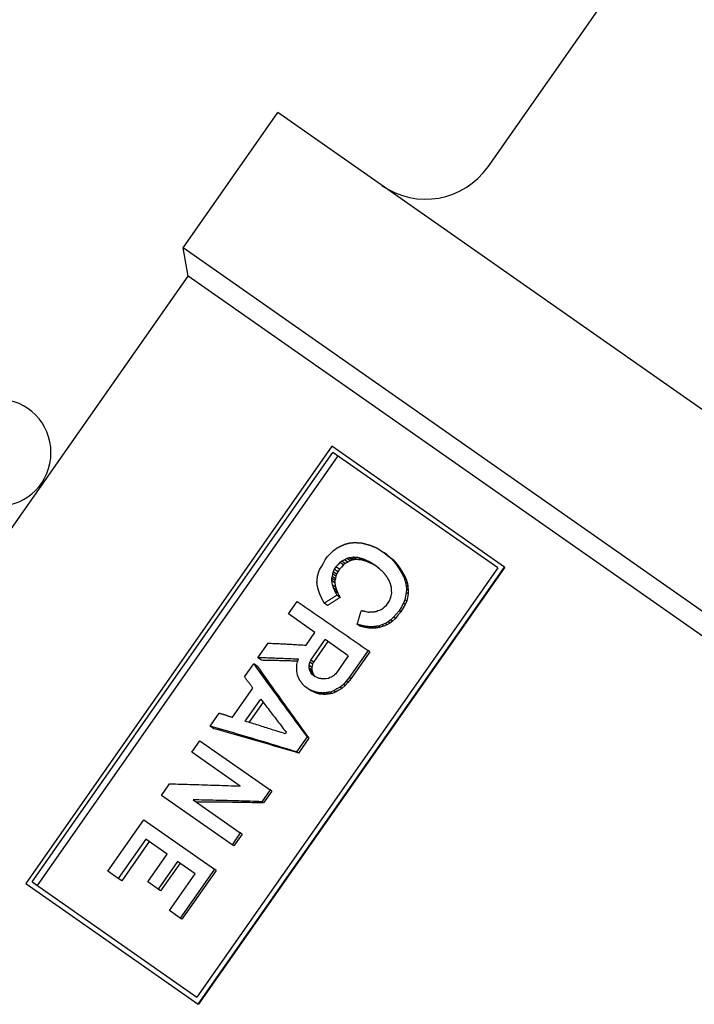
# Model space of a CAD drawing. Header units: millimetres. Extents: x 93 to 376, y -75 to 291.
# Tile 3 of 19: x 140 to 167, y 79 to 117. Entities that reach past the tile are written whole.
import ezdxf

# ---------------------------------------------------------------- set-up
doc = ezdxf.new("R2010")
doc.units = ezdxf.units.MM
doc.layers.add('Detail', color=2, linetype='Continuous')

msp = doc.modelspace()

# ---------------------------------------------------------------- linework, layer by layer
at = {"layer": 'Detail'}
for p, q in [((158.392, 111.626), (175.641, 136.26)), ((146.39, 108.433), (150.118, 113.757)), ((179.607, 93.109), (150.118, 113.757)), ((175.525, 88.032), (146.39, 108.433)), ((146.586, 107.319), (146.39, 108.433)), ((130.285, 84.038), (146.586, 107.319)), ((173.235, 88.659), (146.586, 107.319)), ((152.247, 100.623), (140.201, 83.419)), ((140.449, 83.477), (152.286, 100.382)), ((159.036, 95.868), (152.247, 100.623)), ((158.776, 95.837), (152.286, 100.382)), ((152.484, 100.243), (140.647, 83.338)), ((152.191, 96.4), (152.306, 96.516)), ((154.014, 96.622), (154.307, 96.434)), ((151.911, 96.026), (151.984, 96.153)), ((151.984, 96.153), (152.068, 96.273)), ((152.068, 96.273), (152.191, 96.4)), ((152.744, 96.156), (152.639, 96.105)), ((152.829, 96.203), (152.744, 96.156)), ((152.877, 96.063), (152.744, 96.156)), ((152.918, 96.23), (152.829, 96.203)), ((152.961, 96.111), (152.829, 96.203)), ((153.01, 96.237), (152.918, 96.23)), ((153.049, 96.139), (152.918, 96.23)), ((153.049, 96.139), (152.961, 96.111)), ((153.09, 96.253), (153.01, 96.237)), ((153.139, 96.147), (153.01, 96.237)), ((153.139, 96.147), (153.049, 96.139)), ((153.218, 96.163), (153.09, 96.253)), ((153.218, 96.163), (153.139, 96.147)), ((153.413, 96.151), (153.289, 96.238)), ((153.638, 96.083), (153.519, 96.166)), ((154.307, 96.434), (154.441, 96.323)), ((154.414, 96.359), (154.307, 96.434)), ((154.414, 96.359), (154.545, 96.25)), ((154.441, 96.323), (154.588, 96.202)), ((154.545, 96.25), (154.687, 96.133)), ((154.687, 96.133), (154.588, 96.202)), ((158.776, 95.837), (146.939, 78.933)), ((146.99, 78.665), (159.036, 95.868)), ((159.046, 95.861), (147, 78.658)), ((151.723, 95.659), (151.776, 95.783)), ((151.776, 95.783), (151.847, 95.91)), ((151.847, 95.91), (151.911, 96.026)), ((152.341, 95.779), (152.294, 95.687)), ((152.408, 95.874), (152.341, 95.779)), ((152.477, 95.684), (152.341, 95.779)), ((152.487, 95.962), (152.408, 95.874)), ((152.544, 95.779), (152.408, 95.874)), ((152.544, 95.779), (152.477, 95.684)), ((152.565, 96.049), (152.487, 95.962)), ((152.622, 95.867), (152.544, 95.779)), ((152.639, 96.105), (152.565, 96.049)), ((152.7, 95.955), (152.565, 96.049)), ((152.7, 95.955), (152.622, 95.867)), ((152.773, 96.011), (152.639, 96.105)), ((152.773, 96.011), (152.7, 95.955)), ((152.877, 96.063), (152.773, 96.011)), ((152.961, 96.111), (152.877, 96.063)), ((153.943, 95.94), (153.745, 96.061)), ((153.858, 95.982), (153.745, 96.061)), ((153.995, 95.899), (153.858, 95.982)), ((154.125, 95.795), (153.943, 95.94)), ((154.801, 95.999), (154.706, 96.065)), ((154.908, 95.854), (154.817, 95.917)), ((155.006, 95.696), (154.919, 95.756)), ((159.046, 95.861), (159.036, 95.868)), ((151.691, 95.539), (151.723, 95.659)), ((152.252, 95.502), (152.233, 95.426)), ((152.233, 95.426), (152.238, 95.334)), ((152.366, 95.333), (152.233, 95.426)), ((152.267, 95.598), (152.252, 95.502)), ((152.385, 95.409), (152.252, 95.502)), ((152.294, 95.687), (152.267, 95.598)), ((152.402, 95.504), (152.267, 95.598)), ((152.43, 95.592), (152.294, 95.687)), ((152.385, 95.409), (152.366, 95.333)), ((152.402, 95.504), (152.385, 95.409)), ((152.43, 95.592), (152.402, 95.504)), ((152.477, 95.684), (152.43, 95.592)), ((155.093, 95.546), (155.01, 95.604)), ((155.171, 95.383), (155.092, 95.439)), ((152.238, 95.334), (152.251, 95.253)), ((152.369, 95.242), (152.238, 95.334)), ((152.251, 95.253), (152.264, 95.172)), ((152.393, 95.082), (152.264, 95.172)), ((152.434, 94.947), (152.307, 95.035)), ((152.366, 95.333), (152.369, 95.242)), ((152.369, 95.242), (152.381, 95.162)), ((152.381, 95.162), (152.393, 95.082)), ((154.598, 94.965), (154.588, 95.079)), ((154.6, 94.839), (154.598, 94.965)), ((155.218, 95.226), (155.142, 95.279)), ((155.168, 95.136), (155.182, 95.001)), ((155.242, 95.084), (155.168, 95.136)), ((155.182, 95.001), (155.176, 94.863)), ((155.254, 94.951), (155.182, 95.001)), ((155.242, 95.084), (155.254, 94.951)), ((155.254, 94.951), (155.246, 94.814)), ((152.356, 94.93), (152.401, 94.845)), ((152.48, 94.843), (152.356, 94.93)), ((152.401, 94.845), (152.447, 94.76)), ((152.567, 94.675), (152.447, 94.76)), ((152.48, 94.843), (152.523, 94.759)), ((152.523, 94.759), (152.567, 94.675)), ((154.517, 94.54), (154.551, 94.641)), ((154.551, 94.641), (154.586, 94.742)), ((154.586, 94.742), (154.6, 94.839)), ((155.122, 94.58), (155.063, 94.443)), ((155.149, 94.721), (155.122, 94.58)), ((155.19, 94.533), (155.122, 94.58)), ((155.176, 94.863), (155.149, 94.721)), ((155.246, 94.814), (155.176, 94.863)), ((155.217, 94.673), (155.19, 94.533)), ((155.246, 94.814), (155.217, 94.673)), ((150.544, 94.024), (150.887, 94.514)), ((152.074, 94.361), (151.949, 94.449)), ((154.049, 94.155), (154.119, 94.177)), ((154.119, 94.177), (154.189, 94.2)), ((154.189, 94.2), (154.263, 94.254)), ((154.263, 94.254), (154.317, 94.306)), ((154.317, 94.306), (154.4, 94.372)), ((154.4, 94.372), (154.458, 94.456)), ((154.458, 94.456), (154.517, 94.54)), ((154.983, 94.303), (154.895, 94.151)), ((155.049, 94.257), (154.96, 94.105)), ((155.063, 94.443), (154.983, 94.303)), ((155.13, 94.397), (155.049, 94.257)), ((155.13, 94.397), (155.063, 94.443)), ((155.19, 94.533), (155.13, 94.397)), ((151.581, 93.298), (150.544, 94.024)), ((153.548, 94.131), (153.669, 94.099)), ((153.93, 94.113), (153.992, 94.123)), ((153.992, 94.123), (154.049, 94.155)), ((154.57, 93.79), (154.458, 93.708)), ((154.678, 93.893), (154.57, 93.79)), ((154.637, 93.743), (154.57, 93.79)), ((154.744, 93.846), (154.637, 93.743)), ((154.782, 94.016), (154.678, 93.893)), ((154.744, 93.846), (154.678, 93.893)), ((154.848, 93.97), (154.744, 93.846)), ((154.895, 94.151), (154.782, 94.016)), ((154.96, 94.105), (154.848, 93.97)), ((154.96, 94.105), (154.895, 94.151)), ((153.331, 93.552), (153.241, 93.615)), ((153.493, 93.51), (153.406, 93.57)), ((153.675, 93.471), (153.593, 93.529)), ((153.843, 93.461), (153.764, 93.516)), ((154.007, 93.471), (153.931, 93.524)), ((154.214, 93.593), (154.075, 93.548)), ((154.148, 93.497), (154.075, 93.548)), ((154.286, 93.543), (154.148, 93.497)), ((154.342, 93.646), (154.214, 93.593)), ((154.286, 93.543), (154.214, 93.593)), ((154.412, 93.598), (154.286, 93.543)), ((154.458, 93.708), (154.342, 93.646)), ((154.412, 93.598), (154.342, 93.646)), ((154.526, 93.66), (154.412, 93.598)), ((154.526, 93.66), (154.458, 93.708)), ((154.637, 93.743), (154.526, 93.66)), ((151.229, 92.795), (151.581, 93.298)), ((151.414, 92.202), (151.983, 93.016)), ((152.894, 92.378), (151.983, 93.016)), ((149.338, 92.301), (149.74, 92.875)), ((152.089, 92.941), (151.52, 92.128)), ((149.484, 92.198), (149.338, 92.301)), ((150.893, 92.139), (150.928, 92.239)), ((152.894, 92.378), (152.4, 91.672)), ((153.671, 92.584), (152.925, 91.519)), ((153.739, 92.536), (152.993, 91.471)), ((153.739, 92.536), (153.671, 92.584)), ((148.81, 91.547), (149.17, 92.062)), ((149.317, 91.959), (149.17, 92.062)), ((150.863, 91.768), (150.869, 91.853)), ((150.864, 91.946), (150.87, 92.031)), ((150.869, 91.853), (150.864, 91.946)), ((150.87, 92.031), (150.893, 92.139)), ((151.354, 91.888), (151.355, 91.94)), ((151.456, 91.816), (151.354, 91.888)), ((151.372, 91.839), (151.354, 91.888)), ((151.355, 91.94), (151.356, 91.993)), ((151.356, 91.993), (151.366, 92.057)), ((151.46, 91.92), (151.356, 91.993)), ((151.366, 92.057), (151.376, 92.122)), ((151.376, 92.122), (151.414, 92.202)), ((151.481, 92.048), (151.376, 92.122)), ((151.52, 92.128), (151.414, 92.202)), ((151.458, 91.868), (151.456, 91.816)), ((151.46, 91.92), (151.458, 91.868)), ((151.471, 91.984), (151.46, 91.92)), ((151.481, 92.048), (151.471, 91.984)), ((151.52, 92.128), (151.481, 92.048)), ((150.876, 91.687), (150.863, 91.768)), ((150.899, 91.618), (150.876, 91.687)), ((150.921, 91.549), (150.899, 91.618)), ((151.474, 91.767), (151.372, 91.839)), ((151.38, 91.798), (151.372, 91.839)), ((151.481, 91.728), (151.38, 91.798)), ((151.414, 91.72), (151.38, 91.798)), ((151.514, 91.651), (151.414, 91.72)), ((151.457, 91.655), (151.414, 91.72)), ((151.456, 91.816), (151.474, 91.767)), ((151.555, 91.587), (151.457, 91.655)), ((151.533, 91.584), (151.457, 91.655)), ((151.474, 91.767), (151.481, 91.728)), ((151.481, 91.728), (151.514, 91.651)), ((151.514, 91.651), (151.555, 91.587)), ((151.637, 91.529), (151.533, 91.584)), ((151.555, 91.587), (151.589, 91.555)), ((151.75, 91.485), (151.637, 91.529)), ((152.006, 91.467), (151.879, 91.466)), ((152.108, 91.485), (152.006, 91.467)), ((152.166, 91.516), (152.108, 91.485)), ((152.214, 91.535), (152.166, 91.516)), ((152.272, 91.566), (152.214, 91.535)), ((152.31, 91.593), (152.272, 91.566)), ((152.355, 91.632), (152.31, 91.593)), ((152.4, 91.672), (152.355, 91.632)), ((152.925, 91.519), (152.804, 91.372)), ((152.993, 91.471), (152.872, 91.324)), ((152.993, 91.471), (152.925, 91.519)), ((148.333, 89.956), (149.137, 91.104)), ((151.187, 91.167), (151.111, 91.237)), ((151.318, 91.074), (151.187, 91.167)), ((152.571, 91.142), (152.447, 91.069)), ((152.641, 91.094), (152.518, 91.019)), ((152.699, 91.248), (152.571, 91.142)), ((152.641, 91.094), (152.571, 91.142)), ((152.768, 91.2), (152.641, 91.094)), ((152.804, 91.372), (152.699, 91.248)), ((152.768, 91.2), (152.699, 91.248)), ((152.872, 91.324), (152.768, 91.2)), ((152.872, 91.324), (152.804, 91.372)), ((151.492, 90.989), (151.318, 91.074)), ((151.411, 91.01), (151.318, 91.074)), ((151.58, 90.927), (151.411, 91.01)), ((151.58, 90.927), (151.492, 90.989)), ((151.765, 90.868), (151.681, 90.927)), ((151.965, 90.854), (151.885, 90.909)), ((152.117, 90.872), (152.04, 90.926)), ((152.323, 90.995), (152.183, 90.95)), ((152.258, 90.898), (152.183, 90.95)), ((152.395, 90.944), (152.258, 90.898)), ((152.447, 91.069), (152.323, 90.995)), ((152.395, 90.944), (152.323, 90.995)), ((152.518, 91.019), (152.395, 90.944)), ((148.834, 89.801), (149.446, 90.674)), ((149.541, 90.549), (148.985, 89.754)), ((147.453, 89.609), (147.813, 90.124)), ((147.599, 89.507), (147.453, 89.609)), ((150.446, 89.368), (150.404, 89.308)), ((151.271, 89.183), (150.86, 88.596)), ((151.339, 89.135), (151.271, 89.183)), ((146.732, 88.58), (147.051, 89.035)), ((147.051, 89.035), (149.813, 87.101)), ((151.339, 89.135), (150.929, 88.548)), ((148.638, 87.246), (146.732, 88.58)), ((150.929, 88.548), (150.86, 88.596)), ((145.543, 86.882), (145.861, 87.336)), ((148.318, 84.939), (145.543, 86.882)), ((149.813, 87.101), (149.486, 86.634)), ((149.881, 87.053), (149.555, 86.586)), ((149.881, 87.053), (149.813, 87.101)), ((146.789, 86.705), (148.644, 85.405)), ((149.555, 86.586), (149.486, 86.634)), ((143.437, 83.899), (144.852, 85.92)), ((144.852, 85.92), (147.626, 83.978)), ((148.644, 85.405), (148.318, 84.939)), ((148.713, 85.358), (148.386, 84.891)), ((148.713, 85.358), (148.644, 85.405)), ((144.922, 85.159), (143.842, 83.615)), ((145.058, 85.064), (143.977, 83.52)), ((145.767, 84.567), (144.922, 85.159)), ((148.386, 84.891), (148.318, 84.939)), ((145.005, 83.479), (145.767, 84.567)), ((146.171, 84.284), (145.409, 83.195)), ((146.272, 84.214), (145.509, 83.125)), ((146.868, 83.796), (146.171, 84.284)), ((143.842, 83.615), (143.437, 83.899)), ((145.854, 82.349), (146.868, 83.796)), ((147.626, 83.978), (146.278, 82.052)), ((147.695, 83.93), (146.346, 82.004)), ((147.695, 83.93), (147.626, 83.978)), ((140.201, 83.419), (146.99, 78.665)), ((140.449, 83.477), (146.939, 78.933)), ((143.977, 83.52), (143.842, 83.615)), ((145.409, 83.195), (145.005, 83.479)), ((145.509, 83.125), (145.409, 83.195)), ((146.278, 82.052), (145.854, 82.349)), ((146.346, 82.004), (146.278, 82.052)), ((147, 78.658), (146.99, 78.665))]:
    msp.add_line(p, q, dxfattribs=at)
at = {"layer": 'Detail', "flags": 128}
for points in [[(152.306, 96.516), (152.312, 96.52), (152.318, 96.524), (152.323, 96.529), (152.329, 96.533), (152.335, 96.537), (152.341, 96.541), (152.346, 96.545), (152.352, 96.549), (152.358, 96.553), (152.364, 96.557), (152.369, 96.562), (152.375, 96.566), (152.381, 96.57), (152.387, 96.574), (152.392, 96.578), (152.398, 96.582), (152.404, 96.586), (152.41, 96.59), (152.415, 96.595), (152.421, 96.599), (152.427, 96.603), (152.433, 96.607), (152.438, 96.611), (152.444, 96.615)], [(152.444, 96.615), (152.451, 96.619), (152.458, 96.622), (152.464, 96.626), (152.471, 96.629), (152.478, 96.633), (152.485, 96.636), (152.491, 96.64), (152.498, 96.643), (152.505, 96.647), (152.511, 96.65), (152.518, 96.653), (152.525, 96.657), (152.532, 96.66), (152.538, 96.664), (152.545, 96.667), (152.552, 96.671), (152.558, 96.674), (152.565, 96.678), (152.572, 96.681), (152.579, 96.685), (152.585, 96.688), (152.592, 96.692), (152.599, 96.695), (152.605, 96.699)], [(152.605, 96.699), (152.613, 96.702), (152.62, 96.705), (152.627, 96.708), (152.634, 96.711), (152.642, 96.714), (152.649, 96.718), (152.656, 96.721), (152.663, 96.724), (152.67, 96.727), (152.678, 96.73), (152.685, 96.733), (152.692, 96.736), (152.699, 96.739), (152.707, 96.743), (152.714, 96.746), (152.721, 96.749), (152.728, 96.752), (152.735, 96.755), (152.743, 96.758), (152.75, 96.761), (152.757, 96.765), (152.764, 96.768), (152.771, 96.771), (152.779, 96.774)], [(152.779, 96.774), (152.786, 96.776), (152.793, 96.777), (152.8, 96.779), (152.807, 96.781), (152.814, 96.783), (152.821, 96.784), (152.828, 96.786), (152.835, 96.788), (152.842, 96.79), (152.849, 96.792), (152.856, 96.793), (152.863, 96.795), (152.87, 96.797), (152.877, 96.799), (152.884, 96.8), (152.891, 96.802), (152.898, 96.804), (152.905, 96.806), (152.912, 96.807), (152.919, 96.809), (152.926, 96.811), (152.933, 96.813), (152.94, 96.814), (152.947, 96.816)], [(152.947, 96.816), (152.955, 96.817), (152.964, 96.818), (152.972, 96.819), (152.981, 96.819), (152.989, 96.82), (152.998, 96.821), (153.006, 96.822), (153.014, 96.822), (153.023, 96.823), (153.031, 96.824), (153.04, 96.825), (153.048, 96.825), (153.057, 96.826), (153.065, 96.827), (153.074, 96.828), (153.082, 96.829), (153.091, 96.829), (153.099, 96.83), (153.107, 96.831), (153.116, 96.832), (153.124, 96.832), (153.133, 96.833), (153.141, 96.834), (153.15, 96.835)], [(153.15, 96.835), (153.162, 96.834), (153.173, 96.833), (153.185, 96.832), (153.197, 96.832), (153.208, 96.831), (153.22, 96.83), (153.232, 96.829), (153.244, 96.828), (153.255, 96.828), (153.267, 96.827), (153.279, 96.826), (153.291, 96.825), (153.302, 96.824), (153.314, 96.824), (153.326, 96.823), (153.338, 96.822), (153.349, 96.821), (153.361, 96.82), (153.373, 96.82), (153.385, 96.819), (153.396, 96.818), (153.408, 96.817), (153.42, 96.816), (153.432, 96.816)], [(153.432, 96.816), (153.444, 96.812), (153.456, 96.809), (153.468, 96.806), (153.48, 96.802), (153.493, 96.799), (153.505, 96.796), (153.517, 96.792), (153.529, 96.789), (153.541, 96.786), (153.554, 96.782), (153.566, 96.779), (153.578, 96.776), (153.59, 96.772), (153.602, 96.769), (153.615, 96.765), (153.627, 96.762), (153.639, 96.759), (153.651, 96.755), (153.664, 96.752), (153.676, 96.749), (153.688, 96.745), (153.7, 96.742), (153.712, 96.739), (153.725, 96.735)], [(153.725, 96.735), (153.737, 96.731), (153.749, 96.726), (153.761, 96.721), (153.773, 96.716), (153.785, 96.712), (153.797, 96.707), (153.809, 96.702), (153.821, 96.698), (153.833, 96.693), (153.845, 96.688), (153.857, 96.683), (153.869, 96.679), (153.881, 96.674), (153.893, 96.669), (153.905, 96.664), (153.918, 96.66), (153.93, 96.655), (153.942, 96.65), (153.954, 96.645), (153.966, 96.641), (153.978, 96.636), (153.99, 96.631), (154.002, 96.626), (154.014, 96.622)], [(153.289, 96.238), (153.281, 96.238), (153.272, 96.239), (153.264, 96.24), (153.256, 96.24), (153.247, 96.241), (153.239, 96.242), (153.231, 96.242), (153.222, 96.243), (153.214, 96.243), (153.206, 96.244), (153.198, 96.245), (153.189, 96.245), (153.181, 96.246), (153.173, 96.247), (153.164, 96.247), (153.156, 96.248), (153.148, 96.249), (153.14, 96.249), (153.131, 96.25), (153.123, 96.25), (153.115, 96.251), (153.106, 96.252), (153.098, 96.252), (153.09, 96.253)], [(153.413, 96.151), (153.405, 96.152), (153.396, 96.152), (153.388, 96.153), (153.38, 96.153), (153.372, 96.154), (153.364, 96.154), (153.356, 96.155), (153.348, 96.155), (153.34, 96.156), (153.331, 96.156), (153.323, 96.157), (153.315, 96.157), (153.307, 96.158), (153.299, 96.158), (153.291, 96.159), (153.283, 96.159), (153.275, 96.16), (153.266, 96.16), (153.258, 96.161), (153.25, 96.161), (153.242, 96.162), (153.234, 96.162), (153.226, 96.163), (153.218, 96.163)], [(153.519, 96.166), (153.509, 96.169), (153.5, 96.172), (153.49, 96.175), (153.481, 96.178), (153.471, 96.181), (153.461, 96.184), (153.452, 96.187), (153.442, 96.19), (153.433, 96.193), (153.423, 96.196), (153.413, 96.199), (153.404, 96.202), (153.394, 96.205), (153.385, 96.208), (153.375, 96.211), (153.366, 96.214), (153.356, 96.217), (153.346, 96.22), (153.337, 96.223), (153.327, 96.226), (153.318, 96.229), (153.308, 96.232), (153.298, 96.235), (153.289, 96.238)], [(153.638, 96.083), (153.628, 96.086), (153.619, 96.088), (153.609, 96.091), (153.6, 96.094), (153.591, 96.097), (153.581, 96.1), (153.572, 96.103), (153.563, 96.106), (153.553, 96.108), (153.544, 96.111), (153.534, 96.114), (153.525, 96.117), (153.516, 96.12), (153.506, 96.123), (153.497, 96.125), (153.488, 96.128), (153.478, 96.131), (153.469, 96.134), (153.46, 96.137), (153.45, 96.14), (153.441, 96.143), (153.431, 96.145), (153.422, 96.148), (153.413, 96.151)], [(153.745, 96.061), (153.736, 96.066), (153.726, 96.07), (153.717, 96.074), (153.707, 96.079), (153.698, 96.083), (153.689, 96.087), (153.679, 96.092), (153.67, 96.096), (153.66, 96.101), (153.651, 96.105), (153.641, 96.109), (153.632, 96.114), (153.623, 96.118), (153.613, 96.122), (153.604, 96.127), (153.594, 96.131), (153.585, 96.135), (153.576, 96.14), (153.566, 96.144), (153.557, 96.148), (153.547, 96.153), (153.538, 96.157), (153.528, 96.161), (153.519, 96.166)], [(154.588, 96.202), (154.593, 96.197), (154.598, 96.191), (154.603, 96.185), (154.608, 96.179), (154.613, 96.174), (154.618, 96.168), (154.623, 96.162), (154.628, 96.157), (154.632, 96.151), (154.637, 96.145), (154.642, 96.14), (154.647, 96.134), (154.652, 96.128), (154.657, 96.123), (154.662, 96.117), (154.667, 96.111), (154.672, 96.105), (154.677, 96.1), (154.682, 96.094), (154.687, 96.088), (154.692, 96.083), (154.696, 96.077), (154.701, 96.071), (154.706, 96.065)], [(154.687, 96.133), (154.692, 96.128), (154.696, 96.122), (154.701, 96.116), (154.706, 96.111), (154.711, 96.105), (154.715, 96.1), (154.72, 96.094), (154.725, 96.088), (154.73, 96.083), (154.734, 96.077), (154.739, 96.072), (154.744, 96.066), (154.749, 96.061), (154.753, 96.055), (154.758, 96.049), (154.763, 96.044), (154.768, 96.038), (154.773, 96.033), (154.777, 96.027), (154.782, 96.021), (154.787, 96.016), (154.792, 96.01), (154.796, 96.005), (154.801, 95.999)], [(153.858, 95.982), (153.849, 95.986), (153.84, 95.991), (153.831, 95.995), (153.821, 95.999), (153.812, 96.003), (153.803, 96.007), (153.794, 96.012), (153.785, 96.016), (153.775, 96.02), (153.766, 96.024), (153.757, 96.028), (153.748, 96.033), (153.739, 96.037), (153.729, 96.041), (153.72, 96.045), (153.711, 96.049), (153.702, 96.053), (153.693, 96.058), (153.684, 96.062), (153.674, 96.066), (153.665, 96.07), (153.656, 96.074), (153.647, 96.078), (153.638, 96.083)], [(154.288, 95.646), (154.281, 95.652), (154.274, 95.658), (154.267, 95.665), (154.26, 95.671), (154.254, 95.677), (154.247, 95.683), (154.24, 95.689), (154.233, 95.696), (154.227, 95.702), (154.22, 95.708), (154.213, 95.714), (154.206, 95.721), (154.2, 95.727), (154.193, 95.733), (154.186, 95.739), (154.179, 95.745), (154.173, 95.752), (154.166, 95.758), (154.159, 95.764), (154.152, 95.77), (154.146, 95.777), (154.139, 95.783), (154.132, 95.789), (154.125, 95.795)], [(154.706, 96.065), (154.711, 96.059), (154.716, 96.053), (154.72, 96.047), (154.725, 96.041), (154.729, 96.035), (154.734, 96.028), (154.739, 96.022), (154.743, 96.016), (154.748, 96.01), (154.752, 96.004), (154.757, 95.998), (154.762, 95.991), (154.766, 95.985), (154.771, 95.979), (154.775, 95.973), (154.78, 95.967), (154.785, 95.96), (154.789, 95.954), (154.794, 95.948), (154.799, 95.942), (154.803, 95.936), (154.808, 95.93), (154.812, 95.923), (154.817, 95.917)], [(154.801, 95.999), (154.806, 95.993), (154.81, 95.987), (154.814, 95.981), (154.819, 95.975), (154.823, 95.969), (154.828, 95.963), (154.832, 95.957), (154.837, 95.951), (154.841, 95.945), (154.845, 95.939), (154.85, 95.932), (154.854, 95.926), (154.859, 95.92), (154.863, 95.914), (154.868, 95.908), (154.872, 95.902), (154.877, 95.896), (154.881, 95.89), (154.885, 95.884), (154.89, 95.878), (154.894, 95.872), (154.899, 95.866), (154.903, 95.86), (154.908, 95.854)], [(154.817, 95.917), (154.821, 95.91), (154.826, 95.904), (154.83, 95.897), (154.834, 95.89), (154.838, 95.884), (154.843, 95.877), (154.847, 95.87), (154.851, 95.864), (154.855, 95.857), (154.86, 95.85), (154.864, 95.843), (154.868, 95.837), (154.872, 95.83), (154.877, 95.823), (154.881, 95.817), (154.885, 95.81), (154.889, 95.803), (154.894, 95.797), (154.898, 95.79), (154.902, 95.783), (154.907, 95.776), (154.911, 95.77), (154.915, 95.763), (154.919, 95.756)], [(154.908, 95.854), (154.912, 95.847), (154.916, 95.84), (154.92, 95.834), (154.924, 95.827), (154.928, 95.821), (154.932, 95.814), (154.936, 95.808), (154.94, 95.801), (154.944, 95.794), (154.949, 95.788), (154.953, 95.781), (154.957, 95.775), (154.961, 95.768), (154.965, 95.762), (154.969, 95.755), (154.973, 95.748), (154.977, 95.742), (154.981, 95.735), (154.985, 95.729), (154.99, 95.722), (154.994, 95.715), (154.998, 95.709), (155.002, 95.702), (155.006, 95.696)], [(154.919, 95.756), (154.923, 95.75), (154.927, 95.744), (154.931, 95.737), (154.934, 95.731), (154.938, 95.725), (154.942, 95.718), (154.946, 95.712), (154.949, 95.706), (154.953, 95.699), (154.957, 95.693), (154.961, 95.686), (154.965, 95.68), (154.968, 95.674), (154.972, 95.667), (154.976, 95.661), (154.98, 95.655), (154.983, 95.648), (154.987, 95.642), (154.991, 95.636), (154.995, 95.629), (154.998, 95.623), (155.002, 95.617), (155.006, 95.61), (155.01, 95.604)], [(151.66, 95.274), (151.661, 95.28), (151.661, 95.286), (151.662, 95.291), (151.662, 95.297), (151.662, 95.303), (151.663, 95.308), (151.663, 95.314), (151.663, 95.32), (151.664, 95.325), (151.664, 95.331), (151.665, 95.337), (151.665, 95.342), (151.665, 95.348), (151.666, 95.354), (151.666, 95.359), (151.667, 95.365), (151.667, 95.371), (151.667, 95.376), (151.668, 95.382), (151.668, 95.388), (151.668, 95.393), (151.669, 95.399), (151.669, 95.405), (151.67, 95.41)], [(151.67, 95.41), (151.67, 95.416), (151.671, 95.421), (151.672, 95.426), (151.673, 95.432), (151.674, 95.437), (151.675, 95.443), (151.676, 95.448), (151.677, 95.453), (151.677, 95.459), (151.678, 95.464), (151.679, 95.469), (151.68, 95.475), (151.681, 95.48), (151.682, 95.485), (151.683, 95.491), (151.684, 95.496), (151.684, 95.501), (151.685, 95.507), (151.686, 95.512), (151.687, 95.517), (151.688, 95.523), (151.689, 95.528), (151.69, 95.534), (151.691, 95.539)], [(154.409, 95.489), (154.404, 95.495), (154.399, 95.502), (154.394, 95.509), (154.389, 95.515), (154.384, 95.522), (154.379, 95.528), (154.374, 95.535), (154.369, 95.541), (154.364, 95.548), (154.359, 95.554), (154.354, 95.561), (154.348, 95.567), (154.343, 95.574), (154.338, 95.58), (154.333, 95.587), (154.328, 95.594), (154.323, 95.6), (154.318, 95.607), (154.313, 95.613), (154.308, 95.62), (154.303, 95.626), (154.298, 95.633), (154.293, 95.639), (154.288, 95.646)], [(154.5, 95.336), (154.496, 95.343), (154.492, 95.349), (154.489, 95.356), (154.485, 95.362), (154.481, 95.368), (154.477, 95.375), (154.473, 95.381), (154.47, 95.387), (154.466, 95.394), (154.462, 95.4), (154.458, 95.406), (154.455, 95.413), (154.451, 95.419), (154.447, 95.425), (154.443, 95.432), (154.44, 95.438), (154.436, 95.444), (154.432, 95.451), (154.428, 95.457), (154.425, 95.464), (154.421, 95.47), (154.417, 95.476), (154.413, 95.483), (154.409, 95.489)], [(155.006, 95.696), (155.01, 95.689), (155.013, 95.683), (155.017, 95.677), (155.02, 95.671), (155.024, 95.665), (155.028, 95.658), (155.031, 95.652), (155.035, 95.646), (155.038, 95.64), (155.042, 95.633), (155.046, 95.627), (155.049, 95.621), (155.053, 95.615), (155.057, 95.608), (155.06, 95.602), (155.064, 95.596), (155.067, 95.59), (155.071, 95.583), (155.075, 95.577), (155.078, 95.571), (155.082, 95.565), (155.085, 95.558), (155.089, 95.552), (155.093, 95.546)], [(155.01, 95.604), (155.013, 95.597), (155.017, 95.59), (155.02, 95.583), (155.024, 95.576), (155.027, 95.57), (155.03, 95.563), (155.034, 95.556), (155.037, 95.549), (155.041, 95.542), (155.044, 95.535), (155.048, 95.528), (155.051, 95.521), (155.054, 95.514), (155.058, 95.508), (155.061, 95.501), (155.065, 95.494), (155.068, 95.487), (155.072, 95.48), (155.075, 95.473), (155.079, 95.466), (155.082, 95.459), (155.085, 95.453), (155.089, 95.446), (155.092, 95.439)], [(155.092, 95.439), (155.094, 95.432), (155.096, 95.425), (155.099, 95.419), (155.101, 95.412), (155.103, 95.405), (155.105, 95.399), (155.107, 95.392), (155.109, 95.386), (155.111, 95.379), (155.113, 95.372), (155.115, 95.366), (155.117, 95.359), (155.119, 95.352), (155.121, 95.346), (155.123, 95.339), (155.126, 95.332), (155.128, 95.326), (155.13, 95.319), (155.132, 95.312), (155.134, 95.306), (155.136, 95.299), (155.138, 95.292), (155.14, 95.286), (155.142, 95.279)], [(155.093, 95.546), (155.096, 95.539), (155.099, 95.532), (155.102, 95.526), (155.106, 95.519), (155.109, 95.512), (155.112, 95.505), (155.116, 95.499), (155.119, 95.492), (155.122, 95.485), (155.125, 95.478), (155.129, 95.471), (155.132, 95.465), (155.135, 95.458), (155.139, 95.451), (155.142, 95.444), (155.145, 95.438), (155.148, 95.431), (155.152, 95.424), (155.155, 95.417), (155.158, 95.41), (155.162, 95.404), (155.165, 95.397), (155.168, 95.39), (155.171, 95.383)], [(155.171, 95.383), (155.173, 95.377), (155.175, 95.37), (155.177, 95.364), (155.179, 95.357), (155.181, 95.351), (155.183, 95.344), (155.185, 95.337), (155.187, 95.331), (155.189, 95.324), (155.191, 95.318), (155.193, 95.311), (155.195, 95.305), (155.197, 95.298), (155.199, 95.291), (155.201, 95.285), (155.203, 95.278), (155.205, 95.272), (155.206, 95.265), (155.208, 95.259), (155.21, 95.252), (155.212, 95.245), (155.214, 95.239), (155.216, 95.232), (155.218, 95.226)], [(151.668, 95.162), (151.668, 95.167), (151.667, 95.172), (151.667, 95.176), (151.667, 95.181), (151.666, 95.186), (151.666, 95.19), (151.666, 95.195), (151.665, 95.2), (151.665, 95.204), (151.665, 95.209), (151.664, 95.214), (151.664, 95.218), (151.664, 95.223), (151.664, 95.228), (151.663, 95.232), (151.663, 95.237), (151.663, 95.242), (151.662, 95.246), (151.662, 95.251), (151.662, 95.256), (151.661, 95.26), (151.661, 95.265), (151.661, 95.27), (151.66, 95.274)], [(151.723, 94.945), (151.721, 94.954), (151.718, 94.963), (151.716, 94.972), (151.714, 94.981), (151.712, 94.99), (151.709, 94.999), (151.707, 95.008), (151.705, 95.018), (151.702, 95.027), (151.7, 95.036), (151.698, 95.045), (151.695, 95.054), (151.693, 95.063), (151.691, 95.072), (151.689, 95.081), (151.686, 95.09), (151.684, 95.099), (151.682, 95.108), (151.679, 95.117), (151.677, 95.126), (151.675, 95.135), (151.673, 95.144), (151.67, 95.153), (151.668, 95.162)], [(152.264, 95.172), (152.266, 95.167), (152.268, 95.161), (152.269, 95.155), (152.271, 95.15), (152.273, 95.144), (152.275, 95.138), (152.277, 95.132), (152.278, 95.127), (152.28, 95.121), (152.282, 95.115), (152.284, 95.11), (152.286, 95.104), (152.288, 95.098), (152.289, 95.093), (152.291, 95.087), (152.293, 95.081), (152.295, 95.075), (152.297, 95.07), (152.298, 95.064), (152.3, 95.058), (152.302, 95.053), (152.304, 95.047), (152.306, 95.041), (152.307, 95.035)], [(152.307, 95.035), (152.309, 95.031), (152.311, 95.027), (152.313, 95.022), (152.315, 95.018), (152.317, 95.013), (152.32, 95.009), (152.322, 95.005), (152.324, 95), (152.326, 94.996), (152.328, 94.991), (152.33, 94.987), (152.332, 94.983), (152.334, 94.978), (152.336, 94.974), (152.338, 94.969), (152.34, 94.965), (152.342, 94.961), (152.344, 94.956), (152.346, 94.952), (152.348, 94.947), (152.35, 94.943), (152.352, 94.939), (152.354, 94.934), (152.356, 94.93)], [(152.393, 95.082), (152.395, 95.076), (152.397, 95.071), (152.398, 95.065), (152.4, 95.059), (152.402, 95.054), (152.403, 95.048), (152.405, 95.043), (152.407, 95.037), (152.408, 95.031), (152.41, 95.026), (152.412, 95.02), (152.414, 95.014), (152.415, 95.009), (152.417, 95.003), (152.419, 94.998), (152.42, 94.992), (152.422, 94.986), (152.424, 94.981), (152.425, 94.975), (152.427, 94.969), (152.429, 94.964), (152.431, 94.958), (152.432, 94.952), (152.434, 94.947)], [(154.554, 95.209), (154.552, 95.215), (154.55, 95.22), (154.547, 95.225), (154.545, 95.231), (154.543, 95.236), (154.541, 95.241), (154.538, 95.246), (154.536, 95.252), (154.534, 95.257), (154.531, 95.262), (154.529, 95.268), (154.527, 95.273), (154.525, 95.278), (154.522, 95.284), (154.52, 95.289), (154.518, 95.294), (154.516, 95.299), (154.513, 95.305), (154.511, 95.31), (154.509, 95.315), (154.507, 95.321), (154.504, 95.326), (154.502, 95.331), (154.5, 95.336)], [(154.588, 95.079), (154.587, 95.084), (154.585, 95.09), (154.584, 95.095), (154.583, 95.101), (154.581, 95.106), (154.58, 95.111), (154.578, 95.117), (154.577, 95.122), (154.575, 95.128), (154.574, 95.133), (154.573, 95.139), (154.571, 95.144), (154.57, 95.15), (154.568, 95.155), (154.567, 95.16), (154.565, 95.166), (154.564, 95.171), (154.563, 95.177), (154.561, 95.182), (154.56, 95.188), (154.558, 95.193), (154.557, 95.199), (154.556, 95.204), (154.554, 95.209)], [(155.142, 95.279), (155.143, 95.273), (155.144, 95.267), (155.145, 95.261), (155.146, 95.255), (155.148, 95.249), (155.149, 95.243), (155.15, 95.237), (155.151, 95.231), (155.152, 95.225), (155.153, 95.219), (155.154, 95.213), (155.155, 95.207), (155.156, 95.201), (155.157, 95.195), (155.158, 95.19), (155.16, 95.184), (155.161, 95.178), (155.162, 95.172), (155.163, 95.166), (155.164, 95.16), (155.165, 95.154), (155.166, 95.148), (155.167, 95.142), (155.168, 95.136)], [(155.218, 95.226), (155.219, 95.22), (155.22, 95.214), (155.221, 95.208), (155.222, 95.202), (155.223, 95.196), (155.224, 95.19), (155.225, 95.185), (155.226, 95.179), (155.227, 95.173), (155.228, 95.167), (155.229, 95.161), (155.23, 95.155), (155.231, 95.149), (155.232, 95.143), (155.233, 95.137), (155.234, 95.131), (155.235, 95.126), (155.236, 95.12), (155.237, 95.114), (155.238, 95.108), (155.239, 95.102), (155.24, 95.096), (155.241, 95.09), (155.242, 95.084)], [(151.795, 94.752), (151.792, 94.76), (151.789, 94.768), (151.786, 94.776), (151.783, 94.784), (151.78, 94.792), (151.777, 94.8), (151.774, 94.808), (151.771, 94.816), (151.768, 94.824), (151.765, 94.832), (151.762, 94.841), (151.759, 94.849), (151.756, 94.857), (151.753, 94.865), (151.75, 94.873), (151.747, 94.881), (151.744, 94.889), (151.741, 94.897), (151.738, 94.905), (151.735, 94.913), (151.732, 94.921), (151.729, 94.929), (151.726, 94.937), (151.723, 94.945)], [(151.874, 94.59), (151.87, 94.597), (151.867, 94.604), (151.864, 94.611), (151.861, 94.617), (151.857, 94.624), (151.854, 94.631), (151.851, 94.638), (151.847, 94.644), (151.844, 94.651), (151.841, 94.658), (151.838, 94.665), (151.834, 94.671), (151.831, 94.678), (151.828, 94.685), (151.825, 94.691), (151.821, 94.698), (151.818, 94.705), (151.815, 94.712), (151.812, 94.718), (151.808, 94.725), (151.805, 94.732), (151.802, 94.739), (151.798, 94.745), (151.795, 94.752)], [(151.949, 94.449), (151.946, 94.455), (151.943, 94.461), (151.939, 94.466), (151.936, 94.472), (151.933, 94.478), (151.93, 94.484), (151.927, 94.49), (151.924, 94.496), (151.921, 94.502), (151.917, 94.508), (151.914, 94.514), (151.911, 94.52), (151.908, 94.526), (151.905, 94.531), (151.902, 94.537), (151.899, 94.543), (151.896, 94.549), (151.892, 94.555), (151.889, 94.561), (151.886, 94.567), (151.883, 94.573), (151.88, 94.579), (151.877, 94.585), (151.874, 94.59)], [(152.447, 94.76), (152.426, 94.747), (152.405, 94.734), (152.385, 94.721), (152.364, 94.708), (152.343, 94.695), (152.322, 94.682), (152.301, 94.669), (152.281, 94.656), (152.26, 94.643), (152.239, 94.63), (152.218, 94.617), (152.198, 94.604), (152.177, 94.591), (152.156, 94.578), (152.135, 94.565), (152.115, 94.552), (152.094, 94.539), (152.073, 94.526), (152.052, 94.514), (152.032, 94.501), (152.011, 94.488), (151.99, 94.475), (151.97, 94.462), (151.949, 94.449)], [(152.567, 94.675), (152.546, 94.662), (152.526, 94.649), (152.505, 94.636), (152.485, 94.623), (152.464, 94.61), (152.444, 94.597), (152.423, 94.584), (152.403, 94.571), (152.382, 94.557), (152.362, 94.544), (152.341, 94.531), (152.321, 94.518), (152.3, 94.505), (152.28, 94.492), (152.259, 94.479), (152.238, 94.466), (152.218, 94.453), (152.197, 94.44), (152.177, 94.426), (152.156, 94.413), (152.136, 94.4), (152.115, 94.387), (152.095, 94.374), (152.074, 94.361)], [(152.434, 94.947), (152.436, 94.942), (152.438, 94.938), (152.44, 94.934), (152.442, 94.93), (152.444, 94.925), (152.445, 94.921), (152.447, 94.917), (152.449, 94.912), (152.451, 94.908), (152.453, 94.904), (152.455, 94.899), (152.457, 94.895), (152.459, 94.891), (152.461, 94.886), (152.463, 94.882), (152.465, 94.878), (152.467, 94.873), (152.469, 94.869), (152.47, 94.865), (152.472, 94.86), (152.474, 94.856), (152.476, 94.852), (152.478, 94.847), (152.48, 94.843)], [(150.887, 94.514), (151, 94.436), (151.113, 94.358), (151.226, 94.279), (151.34, 94.2), (151.454, 94.121), (151.568, 94.042), (151.683, 93.963), (151.798, 93.883), (151.913, 93.803), (152.028, 93.723), (152.144, 93.643), (152.26, 93.562), (152.376, 93.481), (152.493, 93.401), (152.61, 93.32), (152.727, 93.238), (152.844, 93.157), (152.961, 93.076), (153.079, 92.994), (153.197, 92.912), (153.315, 92.83), (153.433, 92.748), (153.552, 92.666), (153.671, 92.584)], [(153.241, 93.615), (153.248, 93.638), (153.255, 93.66), (153.262, 93.683), (153.268, 93.705), (153.275, 93.728), (153.282, 93.751), (153.289, 93.773), (153.296, 93.796), (153.303, 93.819), (153.31, 93.841), (153.317, 93.864), (153.324, 93.887), (153.331, 93.909), (153.338, 93.932), (153.345, 93.955), (153.351, 93.977), (153.358, 94), (153.365, 94.022), (153.372, 94.045), (153.379, 94.068), (153.386, 94.09), (153.393, 94.113), (153.4, 94.136), (153.407, 94.158)], [(153.407, 94.158), (153.413, 94.157), (153.419, 94.156), (153.424, 94.155), (153.43, 94.154), (153.436, 94.153), (153.442, 94.151), (153.448, 94.15), (153.454, 94.149), (153.46, 94.148), (153.466, 94.147), (153.471, 94.146), (153.477, 94.145), (153.483, 94.143), (153.489, 94.142), (153.495, 94.141), (153.501, 94.14), (153.507, 94.139), (153.513, 94.138), (153.519, 94.137), (153.524, 94.136), (153.53, 94.134), (153.536, 94.133), (153.542, 94.132), (153.548, 94.131)], [(153.669, 94.099), (153.675, 94.099), (153.68, 94.099), (153.685, 94.099), (153.69, 94.099), (153.696, 94.099), (153.701, 94.099), (153.706, 94.1), (153.711, 94.1), (153.717, 94.1), (153.722, 94.1), (153.727, 94.1), (153.732, 94.1), (153.738, 94.1), (153.743, 94.1), (153.748, 94.1), (153.753, 94.1), (153.758, 94.1), (153.764, 94.1), (153.769, 94.1), (153.774, 94.1), (153.779, 94.1), (153.785, 94.1), (153.79, 94.1), (153.795, 94.1)], [(153.795, 94.1), (153.801, 94.101), (153.806, 94.101), (153.812, 94.102), (153.818, 94.102), (153.823, 94.103), (153.829, 94.104), (153.834, 94.104), (153.84, 94.105), (153.846, 94.105), (153.851, 94.106), (153.857, 94.106), (153.863, 94.107), (153.868, 94.107), (153.874, 94.108), (153.879, 94.108), (153.885, 94.109), (153.891, 94.11), (153.896, 94.11), (153.902, 94.111), (153.908, 94.111), (153.913, 94.112), (153.919, 94.112), (153.924, 94.113), (153.93, 94.113)], [(153.406, 93.57), (153.4, 93.572), (153.393, 93.574), (153.386, 93.576), (153.379, 93.578), (153.372, 93.58), (153.365, 93.582), (153.358, 93.583), (153.351, 93.585), (153.344, 93.587), (153.337, 93.589), (153.331, 93.591), (153.324, 93.593), (153.317, 93.595), (153.31, 93.596), (153.303, 93.598), (153.296, 93.6), (153.289, 93.602), (153.282, 93.604), (153.275, 93.606), (153.268, 93.607), (153.262, 93.609), (153.255, 93.611), (153.248, 93.613), (153.241, 93.615)], [(153.493, 93.51), (153.486, 93.512), (153.479, 93.514), (153.472, 93.515), (153.466, 93.517), (153.459, 93.519), (153.452, 93.521), (153.445, 93.522), (153.439, 93.524), (153.432, 93.526), (153.425, 93.528), (153.419, 93.529), (153.412, 93.531), (153.405, 93.533), (153.398, 93.534), (153.392, 93.536), (153.385, 93.538), (153.378, 93.54), (153.371, 93.541), (153.365, 93.543), (153.358, 93.545), (153.351, 93.547), (153.344, 93.548), (153.338, 93.55), (153.331, 93.552)], [(153.593, 93.529), (153.585, 93.531), (153.577, 93.532), (153.57, 93.534), (153.562, 93.536), (153.554, 93.538), (153.546, 93.539), (153.539, 93.541), (153.531, 93.543), (153.523, 93.545), (153.515, 93.546), (153.507, 93.548), (153.5, 93.55), (153.492, 93.551), (153.484, 93.553), (153.476, 93.555), (153.469, 93.557), (153.461, 93.558), (153.453, 93.56), (153.445, 93.562), (153.438, 93.564), (153.43, 93.565), (153.422, 93.567), (153.414, 93.569), (153.406, 93.57)], [(153.675, 93.471), (153.668, 93.473), (153.66, 93.475), (153.652, 93.476), (153.645, 93.478), (153.637, 93.48), (153.63, 93.481), (153.622, 93.483), (153.614, 93.484), (153.607, 93.486), (153.599, 93.488), (153.592, 93.489), (153.584, 93.491), (153.576, 93.492), (153.569, 93.494), (153.561, 93.496), (153.554, 93.497), (153.546, 93.499), (153.538, 93.5), (153.531, 93.502), (153.523, 93.504), (153.516, 93.505), (153.508, 93.507), (153.5, 93.508), (153.493, 93.51)], [(153.764, 93.516), (153.757, 93.517), (153.75, 93.517), (153.742, 93.518), (153.735, 93.518), (153.728, 93.519), (153.721, 93.519), (153.714, 93.52), (153.707, 93.52), (153.7, 93.521), (153.693, 93.521), (153.685, 93.522), (153.678, 93.523), (153.671, 93.523), (153.664, 93.524), (153.657, 93.524), (153.65, 93.525), (153.643, 93.525), (153.636, 93.526), (153.629, 93.526), (153.621, 93.527), (153.614, 93.527), (153.607, 93.528), (153.6, 93.528), (153.593, 93.529)], [(153.843, 93.461), (153.836, 93.461), (153.829, 93.462), (153.822, 93.462), (153.815, 93.463), (153.808, 93.463), (153.801, 93.464), (153.794, 93.464), (153.787, 93.464), (153.78, 93.465), (153.773, 93.465), (153.766, 93.466), (153.759, 93.466), (153.752, 93.467), (153.745, 93.467), (153.738, 93.468), (153.731, 93.468), (153.724, 93.468), (153.717, 93.469), (153.71, 93.469), (153.703, 93.47), (153.696, 93.47), (153.689, 93.471), (153.682, 93.471), (153.675, 93.471)], [(153.931, 93.524), (153.924, 93.523), (153.917, 93.523), (153.91, 93.523), (153.903, 93.522), (153.896, 93.522), (153.889, 93.522), (153.882, 93.521), (153.876, 93.521), (153.869, 93.521), (153.862, 93.52), (153.855, 93.52), (153.848, 93.52), (153.841, 93.52), (153.834, 93.519), (153.827, 93.519), (153.82, 93.519), (153.813, 93.518), (153.806, 93.518), (153.799, 93.518), (153.792, 93.517), (153.785, 93.517), (153.778, 93.517), (153.771, 93.516), (153.764, 93.516)], [(154.007, 93.471), (154, 93.47), (153.993, 93.47), (153.987, 93.469), (153.98, 93.469), (153.973, 93.469), (153.966, 93.468), (153.959, 93.468), (153.952, 93.467), (153.945, 93.467), (153.938, 93.467), (153.932, 93.466), (153.925, 93.466), (153.918, 93.465), (153.911, 93.465), (153.904, 93.465), (153.897, 93.464), (153.891, 93.464), (153.884, 93.463), (153.877, 93.463), (153.87, 93.463), (153.863, 93.462), (153.856, 93.462), (153.849, 93.461), (153.843, 93.461)], [(154.075, 93.548), (154.069, 93.547), (154.063, 93.546), (154.057, 93.545), (154.051, 93.544), (154.045, 93.543), (154.039, 93.542), (154.033, 93.541), (154.027, 93.54), (154.021, 93.539), (154.015, 93.538), (154.009, 93.537), (154.003, 93.536), (153.997, 93.535), (153.991, 93.534), (153.985, 93.533), (153.979, 93.532), (153.973, 93.531), (153.967, 93.53), (153.961, 93.529), (153.955, 93.528), (153.949, 93.527), (153.943, 93.526), (153.937, 93.525), (153.931, 93.524)], [(154.148, 93.497), (154.142, 93.496), (154.136, 93.495), (154.131, 93.493), (154.125, 93.492), (154.119, 93.491), (154.113, 93.49), (154.107, 93.489), (154.101, 93.488), (154.095, 93.487), (154.089, 93.486), (154.084, 93.485), (154.078, 93.484), (154.072, 93.483), (154.066, 93.481), (154.06, 93.48), (154.054, 93.479), (154.048, 93.478), (154.042, 93.477), (154.036, 93.476), (154.031, 93.475), (154.025, 93.474), (154.019, 93.473), (154.013, 93.472), (154.007, 93.471)], [(149.74, 92.875), (149.801, 92.872), (149.863, 92.869), (149.924, 92.866), (149.986, 92.863), (150.048, 92.86), (150.11, 92.857), (150.171, 92.854), (150.233, 92.851), (150.295, 92.847), (150.357, 92.844), (150.419, 92.841), (150.481, 92.838), (150.543, 92.834), (150.605, 92.831), (150.667, 92.827), (150.73, 92.824), (150.792, 92.82), (150.854, 92.817), (150.917, 92.813), (150.979, 92.81), (151.041, 92.806), (151.104, 92.803), (151.166, 92.799), (151.229, 92.795)], [(150.928, 92.239), (150.861, 92.242), (150.794, 92.245), (150.727, 92.248), (150.661, 92.251), (150.594, 92.254), (150.527, 92.257), (150.461, 92.259), (150.394, 92.262), (150.328, 92.265), (150.261, 92.267), (150.195, 92.27), (150.129, 92.273), (150.063, 92.275), (149.996, 92.278), (149.93, 92.28), (149.864, 92.283), (149.798, 92.285), (149.732, 92.287), (149.666, 92.29), (149.6, 92.292), (149.535, 92.294), (149.469, 92.296), (149.403, 92.299), (149.338, 92.301)], [(149.17, 92.062), (149.254, 91.944), (149.339, 91.826), (149.424, 91.708), (149.509, 91.59), (149.595, 91.471), (149.68, 91.352), (149.767, 91.233), (149.853, 91.114), (149.94, 90.995), (150.027, 90.875), (150.114, 90.755), (150.202, 90.635), (150.29, 90.515), (150.378, 90.395), (150.466, 90.274), (150.555, 90.153), (150.643, 90.033), (150.732, 89.912), (150.822, 89.79), (150.911, 89.669), (151.001, 89.548), (151.09, 89.426), (151.18, 89.304), (151.271, 89.183)], [(149.317, 91.959), (149.398, 91.844), (149.479, 91.728), (149.561, 91.612), (149.643, 91.496), (149.725, 91.38), (149.808, 91.263), (149.891, 91.146), (149.974, 91.029), (150.058, 90.912), (150.141, 90.795), (150.225, 90.677), (150.31, 90.56), (150.394, 90.442), (150.479, 90.324), (150.564, 90.205), (150.649, 90.087), (150.735, 89.968), (150.821, 89.85), (150.907, 89.731), (150.993, 89.612), (151.079, 89.493), (151.166, 89.373), (151.252, 89.254), (151.339, 89.135)], [(150.901, 92.163), (150.842, 92.165), (150.782, 92.166), (150.723, 92.168), (150.663, 92.17), (150.604, 92.172), (150.545, 92.173), (150.485, 92.175), (150.426, 92.176), (150.367, 92.178), (150.308, 92.18), (150.249, 92.181), (150.19, 92.183), (150.131, 92.184), (150.072, 92.185), (150.013, 92.187), (149.954, 92.188), (149.895, 92.19), (149.836, 92.191), (149.777, 92.192), (149.719, 92.193), (149.66, 92.195), (149.601, 92.196), (149.543, 92.197), (149.484, 92.198)], [(149.137, 91.104), (149.124, 91.123), (149.11, 91.141), (149.096, 91.16), (149.082, 91.178), (149.069, 91.197), (149.055, 91.215), (149.041, 91.234), (149.028, 91.252), (149.014, 91.271), (149, 91.289), (148.987, 91.308), (148.973, 91.326), (148.959, 91.345), (148.946, 91.363), (148.932, 91.381), (148.918, 91.4), (148.905, 91.418), (148.891, 91.437), (148.878, 91.455), (148.864, 91.473), (148.85, 91.492), (148.837, 91.51), (148.823, 91.529), (148.81, 91.547)], [(150.971, 91.443), (150.969, 91.447), (150.967, 91.452), (150.965, 91.456), (150.962, 91.46), (150.96, 91.465), (150.958, 91.469), (150.956, 91.474), (150.954, 91.478), (150.952, 91.483), (150.95, 91.487), (150.948, 91.491), (150.946, 91.496), (150.944, 91.5), (150.942, 91.505), (150.94, 91.509), (150.937, 91.513), (150.935, 91.518), (150.933, 91.522), (150.931, 91.527), (150.929, 91.531), (150.927, 91.535), (150.925, 91.54), (150.923, 91.544), (150.921, 91.549)], [(151.879, 91.466), (151.874, 91.467), (151.869, 91.468), (151.863, 91.469), (151.858, 91.469), (151.852, 91.47), (151.847, 91.471), (151.842, 91.472), (151.836, 91.473), (151.831, 91.473), (151.825, 91.474), (151.82, 91.475), (151.815, 91.476), (151.809, 91.477), (151.804, 91.477), (151.798, 91.478), (151.793, 91.479), (151.788, 91.48), (151.782, 91.481), (151.777, 91.481), (151.771, 91.482), (151.766, 91.483), (151.761, 91.484), (151.755, 91.485), (151.75, 91.485)], [(151.041, 91.34), (151.038, 91.344), (151.036, 91.349), (151.033, 91.353), (151.03, 91.357), (151.027, 91.361), (151.024, 91.366), (151.021, 91.37), (151.018, 91.374), (151.015, 91.379), (151.012, 91.383), (151.009, 91.387), (151.006, 91.391), (151.003, 91.396), (151, 91.4), (150.997, 91.404), (150.994, 91.409), (150.991, 91.413), (150.988, 91.417), (150.985, 91.421), (150.983, 91.426), (150.98, 91.43), (150.977, 91.434), (150.974, 91.439), (150.971, 91.443)], [(151.111, 91.237), (151.108, 91.241), (151.106, 91.246), (151.103, 91.25), (151.1, 91.254), (151.097, 91.258), (151.094, 91.263), (151.091, 91.267), (151.088, 91.271), (151.085, 91.276), (151.082, 91.28), (151.079, 91.284), (151.076, 91.289), (151.073, 91.293), (151.071, 91.297), (151.068, 91.301), (151.065, 91.306), (151.062, 91.31), (151.059, 91.314), (151.056, 91.319), (151.053, 91.323), (151.05, 91.327), (151.047, 91.331), (151.044, 91.336), (151.041, 91.34)], [(151.681, 90.927), (151.673, 90.93), (151.665, 90.932), (151.658, 90.935), (151.65, 90.937), (151.642, 90.94), (151.634, 90.943), (151.626, 90.945), (151.618, 90.948), (151.61, 90.95), (151.602, 90.953), (151.594, 90.955), (151.586, 90.958), (151.579, 90.961), (151.571, 90.963), (151.563, 90.966), (151.555, 90.968), (151.547, 90.971), (151.539, 90.974), (151.531, 90.976), (151.523, 90.979), (151.515, 90.981), (151.507, 90.984), (151.5, 90.986), (151.492, 90.989)], [(151.765, 90.868), (151.757, 90.871), (151.75, 90.873), (151.742, 90.876), (151.734, 90.878), (151.727, 90.881), (151.719, 90.883), (151.711, 90.886), (151.703, 90.888), (151.696, 90.89), (151.688, 90.893), (151.68, 90.895), (151.673, 90.898), (151.665, 90.9), (151.657, 90.903), (151.649, 90.905), (151.642, 90.908), (151.634, 90.91), (151.626, 90.912), (151.619, 90.915), (151.611, 90.917), (151.603, 90.92), (151.595, 90.922), (151.588, 90.925), (151.58, 90.927)], [(151.885, 90.909), (151.876, 90.91), (151.868, 90.911), (151.859, 90.912), (151.851, 90.912), (151.842, 90.913), (151.834, 90.914), (151.825, 90.915), (151.817, 90.915), (151.808, 90.916), (151.8, 90.917), (151.791, 90.918), (151.783, 90.918), (151.775, 90.919), (151.766, 90.92), (151.758, 90.92), (151.749, 90.921), (151.741, 90.922), (151.732, 90.923), (151.724, 90.923), (151.715, 90.924), (151.707, 90.925), (151.698, 90.926), (151.69, 90.926), (151.681, 90.927)], [(151.965, 90.854), (151.956, 90.854), (151.948, 90.855), (151.94, 90.855), (151.931, 90.856), (151.923, 90.857), (151.915, 90.857), (151.906, 90.858), (151.898, 90.859), (151.89, 90.859), (151.881, 90.86), (151.873, 90.86), (151.865, 90.861), (151.857, 90.862), (151.848, 90.862), (151.84, 90.863), (151.832, 90.863), (151.823, 90.864), (151.815, 90.865), (151.807, 90.865), (151.798, 90.866), (151.79, 90.867), (151.782, 90.867), (151.773, 90.868), (151.765, 90.868)], [(152.04, 90.926), (152.034, 90.925), (152.027, 90.924), (152.021, 90.924), (152.014, 90.923), (152.008, 90.922), (152.001, 90.922), (151.995, 90.921), (151.988, 90.92), (151.982, 90.92), (151.975, 90.919), (151.969, 90.918), (151.962, 90.918), (151.956, 90.917), (151.949, 90.916), (151.943, 90.916), (151.936, 90.915), (151.93, 90.914), (151.924, 90.914), (151.917, 90.913), (151.911, 90.912), (151.904, 90.912), (151.898, 90.911), (151.891, 90.91), (151.885, 90.909)], [(152.117, 90.872), (152.111, 90.871), (152.104, 90.87), (152.098, 90.869), (152.092, 90.869), (152.085, 90.868), (152.079, 90.867), (152.073, 90.866), (152.066, 90.866), (152.06, 90.865), (152.053, 90.864), (152.047, 90.863), (152.041, 90.863), (152.034, 90.862), (152.028, 90.861), (152.022, 90.86), (152.015, 90.86), (152.009, 90.859), (152.003, 90.858), (151.996, 90.857), (151.99, 90.857), (151.984, 90.856), (151.977, 90.855), (151.971, 90.854), (151.965, 90.854)], [(152.183, 90.95), (152.177, 90.949), (152.171, 90.948), (152.165, 90.947), (152.16, 90.946), (152.154, 90.945), (152.148, 90.944), (152.142, 90.943), (152.136, 90.942), (152.13, 90.941), (152.124, 90.94), (152.118, 90.939), (152.112, 90.938), (152.106, 90.937), (152.1, 90.936), (152.094, 90.935), (152.088, 90.934), (152.082, 90.933), (152.076, 90.932), (152.07, 90.931), (152.064, 90.93), (152.058, 90.929), (152.052, 90.928), (152.046, 90.927), (152.04, 90.926)], [(152.258, 90.898), (152.252, 90.897), (152.246, 90.896), (152.24, 90.895), (152.235, 90.894), (152.229, 90.892), (152.223, 90.891), (152.217, 90.89), (152.211, 90.889), (152.205, 90.888), (152.199, 90.887), (152.193, 90.886), (152.188, 90.885), (152.182, 90.884), (152.176, 90.883), (152.17, 90.882), (152.164, 90.88), (152.158, 90.879), (152.152, 90.878), (152.146, 90.877), (152.141, 90.876), (152.135, 90.875), (152.129, 90.874), (152.123, 90.873), (152.117, 90.872)], [(149.446, 90.674), (149.487, 90.62), (149.528, 90.566), (149.569, 90.512), (149.61, 90.458), (149.651, 90.404), (149.693, 90.35), (149.734, 90.296), (149.776, 90.241), (149.817, 90.187), (149.859, 90.133), (149.9, 90.078), (149.942, 90.024), (149.984, 89.969), (150.025, 89.915), (150.067, 89.86), (150.109, 89.806), (150.151, 89.751), (150.193, 89.696), (150.235, 89.642), (150.277, 89.587), (150.319, 89.532), (150.362, 89.477), (150.404, 89.423), (150.446, 89.368)], [(147.813, 90.124), (147.835, 90.117), (147.856, 90.11), (147.878, 90.103), (147.899, 90.096), (147.921, 90.089), (147.943, 90.082), (147.964, 90.075), (147.986, 90.068), (148.008, 90.061), (148.029, 90.054), (148.051, 90.047), (148.072, 90.04), (148.094, 90.033), (148.116, 90.026), (148.137, 90.019), (148.159, 90.012), (148.181, 90.005), (148.203, 89.998), (148.224, 89.991), (148.246, 89.984), (148.268, 89.977), (148.289, 89.97), (148.311, 89.963), (148.333, 89.956)], [(150.86, 88.596), (150.716, 88.64), (150.571, 88.684), (150.427, 88.728), (150.283, 88.772), (150.139, 88.815), (149.995, 88.859), (149.852, 88.902), (149.708, 88.945), (149.565, 88.988), (149.423, 89.031), (149.28, 89.073), (149.138, 89.116), (148.996, 89.158), (148.854, 89.2), (148.713, 89.242), (148.571, 89.284), (148.43, 89.325), (148.29, 89.366), (148.15, 89.407), (148.01, 89.448), (147.87, 89.489), (147.73, 89.529), (147.591, 89.569), (147.453, 89.609)], [(150.404, 89.308), (150.338, 89.329), (150.272, 89.35), (150.206, 89.371), (150.14, 89.392), (150.075, 89.412), (150.009, 89.433), (149.943, 89.454), (149.877, 89.475), (149.812, 89.495), (149.746, 89.516), (149.681, 89.537), (149.615, 89.557), (149.55, 89.578), (149.485, 89.598), (149.419, 89.619), (149.354, 89.639), (149.289, 89.66), (149.224, 89.68), (149.159, 89.7), (149.094, 89.72), (149.029, 89.741), (148.964, 89.761), (148.899, 89.781), (148.834, 89.801)], [(150.929, 88.548), (150.787, 88.59), (150.646, 88.632), (150.505, 88.673), (150.365, 88.715), (150.224, 88.756), (150.084, 88.797), (149.943, 88.838), (149.803, 88.879), (149.664, 88.919), (149.524, 88.96), (149.385, 89), (149.246, 89.04), (149.107, 89.08), (148.969, 89.12), (148.83, 89.16), (148.692, 89.199), (148.555, 89.238), (148.417, 89.277), (148.28, 89.316), (148.143, 89.354), (148.007, 89.393), (147.871, 89.431), (147.735, 89.469), (147.599, 89.507)], [(145.861, 87.336), (145.975, 87.333), (146.089, 87.331), (146.204, 87.328), (146.318, 87.325), (146.433, 87.322), (146.548, 87.319), (146.662, 87.316), (146.778, 87.312), (146.893, 87.309), (147.008, 87.305), (147.124, 87.302), (147.239, 87.298), (147.355, 87.294), (147.471, 87.29), (147.587, 87.286), (147.704, 87.282), (147.82, 87.278), (147.936, 87.274), (148.053, 87.269), (148.17, 87.265), (148.287, 87.26), (148.404, 87.256), (148.521, 87.251), (148.638, 87.246)], [(149.486, 86.634), (149.373, 86.638), (149.259, 86.641), (149.146, 86.645), (149.033, 86.648), (148.92, 86.652), (148.807, 86.655), (148.694, 86.659), (148.581, 86.662), (148.468, 86.665), (148.355, 86.668), (148.243, 86.671), (148.13, 86.674), (148.018, 86.677), (147.906, 86.68), (147.793, 86.683), (147.681, 86.686), (147.569, 86.688), (147.457, 86.691), (147.346, 86.693), (147.234, 86.696), (147.123, 86.698), (147.011, 86.7), (146.9, 86.703), (146.789, 86.705)], [(149.555, 86.586), (149.443, 86.588), (149.332, 86.59), (149.221, 86.592), (149.11, 86.594), (148.999, 86.596), (148.888, 86.598), (148.778, 86.6), (148.667, 86.602), (148.556, 86.603), (148.446, 86.605), (148.335, 86.607), (148.225, 86.608), (148.115, 86.609), (148.005, 86.611), (147.895, 86.612), (147.785, 86.613), (147.675, 86.614), (147.565, 86.616), (147.456, 86.617), (147.346, 86.617), (147.237, 86.618), (147.127, 86.619), (147.018, 86.62), (146.909, 86.62)]]:
    msp.add_lwpolyline(points, dxfattribs=at)
at = {"layer": 'Detail'}
msp.add_arc((155.934, 113.347), 3, 235, 325, dxfattribs=at)
msp.add_ellipse((139.139, 100.371), major_axis=(0, 2.1), ratio=0.978172, start_param=3.141593, end_param=6.283185, dxfattribs=at)

doc.saveas('drawing.dxf')
